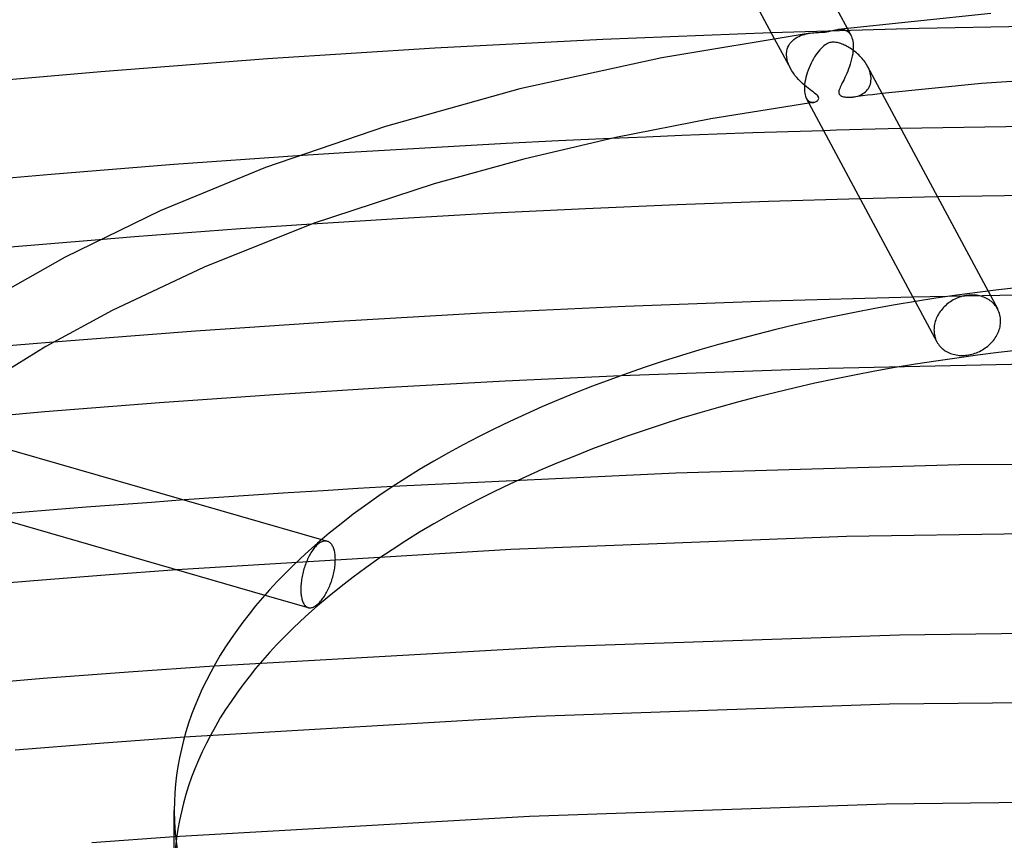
# Model space of a CAD drawing. Header units: millimetres. Extents: x -519 to 519, y -260 to 440.
# Tile 69 of 107: x -71 to -14, y 284 to 332. Entities that reach past the tile are written whole.
import ezdxf

# ---------------------------------------------------------------- set-up
doc = ezdxf.new("R2010")
doc.units = ezdxf.units.MM
doc.layers.add('HIDDEN', color=7, linetype='Continuous')
doc.layers.add('THICK', color=7, linetype='Continuous')

msp = doc.modelspace()

# ---------------------------------------------------------------- linework, layer by layer
at = {"layer": 'HIDDEN'}
for p, q in [((-18.824, 331.118), (-27.404, 330.873)), ((-23.528, 331.06), (-23.461, 331.067)), ((-23.461, 331.067), (-23.394, 331.07)), ((-23.394, 331.07), (-23.327, 331.069)), ((-23.327, 331.069), (-23.261, 331.063)), ((-23.261, 331.063), (-23.196, 331.051)), ((-23.196, 331.051), (-23.134, 331.032)), ((-23.134, 331.032), (-23.074, 331.008)), ((-23.074, 331.008), (-23.018, 330.978)), ((-23.003, 331.128), (-22.786, 330.723)), ((-10.225, 331.272), (-18.824, 331.118)), ((-27.227, 330.542), (-26.288, 328.79)), ((-26.176, 330.407), (-26.092, 330.481)), ((-26.092, 330.481), (-26.002, 330.547)), ((-26.002, 330.547), (-25.907, 330.606)), ((-25.907, 330.606), (-25.807, 330.658)), ((-25.807, 330.658), (-25.702, 330.704)), ((-25.702, 330.704), (-25.594, 330.743)), ((-25.594, 330.743), (-25.483, 330.776)), ((-25.483, 330.776), (-25.37, 330.804)), ((-25.37, 330.804), (-25.257, 330.826)), ((-25.257, 330.826), (-25.146, 330.844)), ((-23.018, 330.978), (-22.964, 330.94)), ((-22.964, 330.94), (-22.914, 330.896)), ((-22.914, 330.896), (-22.868, 330.846)), ((-22.868, 330.846), (-22.825, 330.788)), ((-22.825, 330.788), (-22.786, 330.723)), ((-22.786, 330.723), (-22.751, 330.65)), ((-22.751, 330.65), (-22.721, 330.57)), ((-22.721, 330.57), (-22.696, 330.483)), ((-22.696, 330.483), (-22.676, 330.389)), ((-26.498, 329.797), (-26.471, 329.918)), ((-26.471, 329.918), (-26.432, 330.031)), ((-26.432, 330.031), (-26.382, 330.138)), ((-26.382, 330.138), (-26.322, 330.236)), ((-26.322, 330.236), (-26.253, 330.326)), ((-26.253, 330.326), (-26.176, 330.407)), ((-22.676, 330.389), (-22.662, 330.29)), ((-22.652, 329.954), (-22.663, 329.805)), ((-22.662, 330.29), (-22.653, 330.186)), ((-22.653, 330.186), (-22.652, 330.172)), ((-22.652, 330.172), (-22.652, 330.157)), ((-22.652, 330.157), (-22.651, 330.143)), ((-22.65, 330.099), (-22.652, 329.954)), ((-22.651, 330.143), (-22.65, 330.128)), ((-22.65, 330.128), (-22.65, 330.113)), ((-22.65, 330.113), (-22.65, 330.099)), ((-26.514, 329.611), (-26.513, 329.625)), ((-26.514, 329.596), (-26.514, 329.611)), ((-26.514, 329.581), (-26.514, 329.596)), ((-26.505, 329.451), (-26.514, 329.581)), ((-26.513, 329.655), (-26.512, 329.669)), ((-26.513, 329.64), (-26.513, 329.655)), ((-26.513, 329.625), (-26.513, 329.64)), ((-26.512, 329.669), (-26.498, 329.797)), ((-26.485, 329.319), (-26.505, 329.451)), ((-26.452, 329.186), (-26.485, 329.319)), ((-22.741, 329.351), (-22.779, 329.202)), ((-22.708, 329.503), (-22.741, 329.351)), ((-22.682, 329.654), (-22.708, 329.503)), ((-22.663, 329.805), (-22.682, 329.654)), ((-26.408, 329.052), (-26.452, 329.186)), ((-26.352, 328.919), (-26.408, 329.052)), ((-26.287, 328.787), (-26.352, 328.919)), ((-26.208, 328.652), (-26.287, 328.787)), ((-22.917, 328.773), (-22.969, 328.638)), ((-22.868, 328.912), (-22.917, 328.773)), ((-22.821, 329.056), (-22.868, 328.912)), ((-22.779, 329.202), (-22.821, 329.056)), ((-21.773, 328.828), (-21.82, 328.92)), ((-21.732, 328.734), (-21.773, 328.828)), ((-21.696, 328.638), (-21.732, 328.734)), ((-26.121, 328.52), (-26.208, 328.652)), ((-26.026, 328.393), (-26.121, 328.52)), ((-25.924, 328.269), (-26.026, 328.393)), ((-25.816, 328.15), (-25.924, 328.269)), ((-25.704, 328.036), (-25.816, 328.15)), ((-23.182, 328.16), (-23.233, 328.056)), ((-23.129, 328.27), (-23.182, 328.16)), ((-23.076, 328.387), (-23.129, 328.27)), ((-23.022, 328.509), (-23.076, 328.387)), ((-22.969, 328.638), (-23.022, 328.509)), ((-21.666, 328.542), (-21.696, 328.638)), ((-21.643, 328.445), (-21.666, 328.542)), ((-21.626, 328.349), (-21.643, 328.445)), ((-21.617, 328.254), (-21.626, 328.349)), ((-21.621, 328.072), (-21.616, 328.169)), ((-21.617, 328.24), (-21.617, 328.254)), ((-21.616, 328.225), (-21.617, 328.24)), ((-21.616, 328.211), (-21.616, 328.225)), ((-21.616, 328.197), (-21.616, 328.211)), ((-21.616, 328.183), (-21.616, 328.197)), ((-21.616, 328.169), (-21.616, 328.183)), ((-25.591, 327.93), (-25.704, 328.036)), ((-25.478, 327.831), (-25.591, 327.93)), ((-25.367, 327.739), (-25.478, 327.831)), ((-25.26, 327.654), (-25.367, 327.739)), ((-25.157, 327.576), (-25.26, 327.654)), ((-25.062, 327.505), (-25.157, 327.576)), ((-23.435, 327.634), (-23.46, 327.568)), ((-23.404, 327.706), (-23.435, 327.634)), ((-23.367, 327.784), (-23.404, 327.706)), ((-23.326, 327.868), (-23.367, 327.784)), ((-23.281, 327.959), (-23.326, 327.868)), ((-23.233, 328.056), (-23.281, 327.959)), ((-21.879, 327.506), (-21.821, 327.572)), ((-21.821, 327.572), (-21.77, 327.644)), ((-21.77, 327.644), (-21.725, 327.721)), ((-21.725, 327.721), (-21.687, 327.803)), ((-21.687, 327.803), (-21.657, 327.889)), ((-21.657, 327.889), (-21.635, 327.979)), ((-21.635, 327.979), (-21.621, 328.072)), ((-25.368, 327.072), (-25.336, 327.02)), ((-25.336, 327.02), (-25.303, 326.976)), ((-24.97, 327.437), (-25.062, 327.505)), ((-24.885, 327.373), (-24.97, 327.437)), ((-24.81, 327.311), (-24.885, 327.373)), ((-24.748, 327.254), (-24.81, 327.311)), ((-24.702, 327.203), (-24.748, 327.254)), ((-24.672, 327.156), (-24.702, 327.203)), ((-24.677, 326.985), (-24.659, 327.022)), ((-24.654, 327.11), (-24.672, 327.156)), ((-24.659, 327.022), (-24.65, 327.065)), ((-24.65, 327.065), (-24.654, 327.11)), ((-23.486, 327.463), (-23.49, 327.422)), ((-23.49, 327.422), (-23.488, 327.388)), ((-23.488, 327.388), (-23.482, 327.359)), ((-23.477, 327.511), (-23.486, 327.463)), ((-23.482, 327.359), (-23.472, 327.332)), ((-23.46, 327.568), (-23.477, 327.511)), ((-23.472, 327.332), (-23.459, 327.307)), ((-23.459, 327.307), (-23.442, 327.284)), ((-23.442, 327.284), (-23.42, 327.262)), ((-23.42, 327.262), (-23.395, 327.242)), ((-23.395, 327.242), (-23.362, 327.221)), ((-23.362, 327.221), (-23.321, 327.2)), ((-23.321, 327.2), (-23.271, 327.181)), ((-23.271, 327.181), (-23.211, 327.163)), ((-23.211, 327.163), (-23.144, 327.148)), ((-23.144, 327.148), (-23.073, 327.137)), ((-23.073, 327.137), (-22.997, 327.129)), ((-22.997, 327.129), (-22.918, 327.125)), ((-22.918, 327.125), (-22.836, 327.125)), ((-22.836, 327.125), (-22.753, 327.129)), ((-22.753, 327.129), (-22.668, 327.138)), ((-22.387, 327.174), (-22.668, 327.138)), ((-22.668, 327.138), (-22.581, 327.151)), ((-22.581, 327.151), (-22.495, 327.17)), ((-22.495, 327.17), (-22.409, 327.193)), ((-22.409, 327.193), (-22.324, 327.221)), ((-22.105, 327.209), (-22.387, 327.174)), ((-22.324, 327.221), (-22.241, 327.255)), ((-22.241, 327.255), (-22.161, 327.294)), ((-22.161, 327.294), (-22.084, 327.339)), ((-21.823, 327.243), (-22.105, 327.209)), ((-22.084, 327.339), (-22.011, 327.389)), ((-22.011, 327.389), (-21.942, 327.445)), ((-21.942, 327.445), (-21.879, 327.506)), ((-21.541, 327.278), (-21.823, 327.243)), ((-21.258, 327.311), (-21.541, 327.278)), ((-20.975, 327.345), (-21.258, 327.311)), ((-25.303, 326.976), (-25.267, 326.937)), ((-25.267, 326.937), (-25.229, 326.905)), ((-25.229, 326.905), (-25.189, 326.879)), ((-25.172, 326.801), (-25.219, 326.794)), ((-25.189, 326.879), (-25.148, 326.859)), ((-25.126, 326.807), (-25.172, 326.801)), ((-25.148, 326.859), (-25.106, 326.844)), ((-25.08, 326.814), (-25.126, 326.807)), ((-25.106, 326.844), (-25.064, 326.835)), ((-25.034, 326.82), (-25.08, 326.814)), ((-25.064, 326.835), (-25.022, 326.83)), ((-24.988, 326.827), (-25.034, 326.82)), ((-25.022, 326.83), (-24.98, 326.83)), ((-24.941, 326.833), (-24.988, 326.827)), ((-24.98, 326.83), (-24.939, 326.834)), ((-24.939, 326.834), (-24.903, 326.84)), ((-24.903, 326.84), (-24.868, 326.85)), ((-24.868, 326.85), (-24.835, 326.862)), ((-24.835, 326.862), (-24.804, 326.877)), ((-24.804, 326.877), (-24.775, 326.893)), ((-24.775, 326.893), (-24.748, 326.911)), ((-24.748, 326.911), (-24.724, 326.93)), ((-24.724, 326.93), (-24.7, 326.954)), ((-24.7, 326.954), (-24.677, 326.985)), ((-20.631, 325.291), (-21.377, 325.273)), ((-19.885, 325.31), (-20.631, 325.291)), ((-36.701, 324.736), (-39.734, 324.596)), ((-23.614, 325.212), (-24.359, 325.19)), ((-22.868, 325.233), (-23.614, 325.212)), ((-22.123, 325.253), (-22.868, 325.233)), ((-21.377, 325.273), (-22.123, 325.253)), ((-45.795, 324.283), (-48.821, 324.11)), ((-42.766, 324.445), (-45.795, 324.283)), ((-39.734, 324.596), (-42.766, 324.445)), ((-51.844, 323.925), (-54.862, 323.73)), ((-48.821, 324.11), (-51.844, 323.925)), ((-20.007, 321.305), (-20.754, 321.287)), ((-19.26, 321.323), (-20.007, 321.305)), ((-18.514, 321.34), (-19.26, 321.323)), ((-17.766, 321.357), (-18.514, 321.34)), ((-21.5, 321.268), (-22.247, 321.248)), ((-20.754, 321.287), (-21.5, 321.268)), ((-56.096, 319.638), (-58.155, 319.495)), ((-54.034, 319.776), (-56.096, 319.638)), ((-64.316, 319.034), (-66.364, 318.871)), ((-62.265, 319.193), (-64.316, 319.034)), ((-60.211, 319.346), (-62.265, 319.193)), ((-58.155, 319.495), (-60.211, 319.346)), ((-13.143, 315.656), (-19.188, 315.541)), ((-16.314, 315.593), (-16.405, 315.567)), ((-16.223, 315.614), (-16.314, 315.593)), ((-16.133, 315.632), (-16.223, 315.614)), ((-16.045, 315.646), (-16.133, 315.632)), ((-15.956, 315.656), (-16.045, 315.646)), ((-15.866, 315.662), (-15.956, 315.656)), ((-15.775, 315.664), (-15.866, 315.662)), ((-15.684, 315.663), (-15.775, 315.664)), ((-15.593, 315.657), (-15.684, 315.663)), ((-15.503, 315.647), (-15.593, 315.657)), ((-15.413, 315.633), (-15.503, 315.647)), ((-15.325, 315.615), (-15.413, 315.633)), ((-15.239, 315.593), (-15.325, 315.615)), ((-15.154, 315.566), (-15.239, 315.593)), ((-14.836, 315.888), (-14.277, 314.845)), ((-19.053, 315.288), (-17.803, 312.956)), ((-17.31, 315.044), (-17.376, 314.981)), ((-17.241, 315.106), (-17.31, 315.044)), ((-17.168, 315.166), (-17.241, 315.106)), ((-17.092, 315.224), (-17.168, 315.166)), ((-17.013, 315.279), (-17.092, 315.224)), ((-16.931, 315.33), (-17.013, 315.279)), ((-16.848, 315.379), (-16.931, 315.33)), ((-16.762, 315.424), (-16.848, 315.379)), ((-16.674, 315.466), (-16.762, 315.424)), ((-16.585, 315.503), (-16.674, 315.466)), ((-16.495, 315.537), (-16.585, 315.503)), ((-16.405, 315.567), (-16.495, 315.537)), ((-15.072, 315.536), (-15.154, 315.566)), ((-14.993, 315.503), (-15.072, 315.536)), ((-14.916, 315.465), (-14.993, 315.503)), ((-14.843, 315.425), (-14.916, 315.465)), ((-14.773, 315.382), (-14.843, 315.425)), ((-14.706, 315.336), (-14.773, 315.382)), ((-14.643, 315.287), (-14.706, 315.336)), ((-14.582, 315.235), (-14.643, 315.287)), ((-14.524, 315.179), (-14.582, 315.235)), ((-14.469, 315.12), (-14.524, 315.179)), ((-14.417, 315.058), (-14.469, 315.12)), ((-14.368, 314.992), (-14.417, 315.058)), ((-17.756, 314.468), (-17.796, 314.386)), ((-17.711, 314.548), (-17.756, 314.468)), ((-17.663, 314.626), (-17.711, 314.548)), ((-17.611, 314.702), (-17.663, 314.626)), ((-17.556, 314.776), (-17.611, 314.702)), ((-17.499, 314.847), (-17.556, 314.776)), ((-17.439, 314.915), (-17.499, 314.847)), ((-17.376, 314.981), (-17.439, 314.915)), ((-14.323, 314.924), (-14.368, 314.992)), ((-14.281, 314.853), (-14.323, 314.924)), ((-14.24, 314.772), (-14.281, 314.853)), ((-14.205, 314.687), (-14.24, 314.772)), ((-14.174, 314.601), (-14.205, 314.687)), ((-14.15, 314.513), (-14.174, 314.601)), ((-14.131, 314.425), (-14.15, 314.513)), ((-17.952, 313.884), (-17.962, 313.801)), ((-17.937, 313.967), (-17.952, 313.884)), ((-17.917, 314.051), (-17.937, 313.967)), ((-17.894, 314.136), (-17.917, 314.051)), ((-17.865, 314.22), (-17.894, 314.136)), ((-17.833, 314.304), (-17.865, 314.22)), ((-17.796, 314.386), (-17.833, 314.304)), ((-14.141, 313.83), (-14.126, 313.913)), ((-14.117, 314.335), (-14.131, 314.425)), ((-14.126, 313.913), (-14.115, 313.995)), ((-14.109, 314.246), (-14.117, 314.335)), ((-14.115, 313.995), (-14.109, 314.077)), ((-14.107, 314.157), (-14.109, 314.246)), ((-14.109, 314.077), (-14.107, 314.157)), ((-17.968, 313.719), (-17.97, 313.639)), ((-17.97, 313.639), (-17.968, 313.55)), ((-17.962, 313.801), (-17.968, 313.719)), ((-17.968, 313.55), (-17.96, 313.461)), ((-17.96, 313.461), (-17.947, 313.372)), ((-17.947, 313.372), (-17.928, 313.284)), ((-14.37, 313.256), (-14.325, 313.334)), ((-14.325, 313.334), (-14.283, 313.415)), ((-14.283, 313.415), (-14.246, 313.496)), ((-14.246, 313.496), (-14.213, 313.579)), ((-14.213, 313.579), (-14.185, 313.662)), ((-14.185, 313.662), (-14.16, 313.746)), ((-14.16, 313.746), (-14.141, 313.83)), ((-70.415, 312.821), (-71.838, 312.7)), ((-69, 312.939), (-70.415, 312.821)), ((-17.928, 313.284), (-17.904, 313.197)), ((-17.904, 313.197), (-17.874, 313.111)), ((-17.874, 313.111), (-17.839, 313.028)), ((-17.839, 313.028), (-17.798, 312.948)), ((-17.798, 312.948), (-17.758, 312.878)), ((-17.758, 312.878), (-17.713, 312.811)), ((-17.713, 312.811), (-17.665, 312.747)), ((-17.665, 312.747), (-17.614, 312.686)), ((-14.846, 312.709), (-14.776, 312.769)), ((-14.776, 312.769), (-14.709, 312.831)), ((-14.709, 312.831), (-14.646, 312.895)), ((-14.646, 312.895), (-14.585, 312.962)), ((-14.585, 312.962), (-14.527, 313.032)), ((-14.527, 313.032), (-14.471, 313.104)), ((-14.471, 313.104), (-14.419, 313.179)), ((-14.419, 313.179), (-14.37, 313.256)), ((-17.614, 312.686), (-17.559, 312.629)), ((-17.559, 312.629), (-17.502, 312.574)), ((-17.502, 312.574), (-17.442, 312.524)), ((-17.442, 312.524), (-17.38, 312.476)), ((-17.38, 312.476), (-17.314, 312.432)), ((-17.314, 312.432), (-17.244, 312.39)), ((-17.244, 312.39), (-17.172, 312.351)), ((-17.172, 312.351), (-17.096, 312.315)), ((-17.096, 312.315), (-17.017, 312.283)), ((-17.017, 312.283), (-16.936, 312.254)), ((-16.936, 312.254), (-16.852, 312.229)), ((-16.852, 312.229), (-16.766, 312.208)), ((-16.766, 312.208), (-16.678, 312.19)), ((-16.678, 312.19), (-16.59, 312.177)), ((-16.59, 312.177), (-16.5, 312.168)), ((-16.5, 312.168), (-16.409, 312.163)), ((-16.409, 312.163), (-16.318, 312.162)), ((-16.318, 312.162), (-16.228, 312.165)), ((-16.228, 312.165), (-16.138, 312.171)), ((-16.138, 312.171), (-16.049, 312.181)), ((-16.049, 312.181), (-15.96, 312.195)), ((-15.96, 312.195), (-15.87, 312.212)), ((-15.87, 312.212), (-15.779, 312.234)), ((-15.779, 312.234), (-15.688, 312.259)), ((-15.688, 312.259), (-15.597, 312.288)), ((-15.597, 312.288), (-15.507, 312.321)), ((-15.507, 312.321), (-15.418, 312.358)), ((-15.418, 312.358), (-15.33, 312.399)), ((-15.33, 312.399), (-15.243, 312.443)), ((-15.243, 312.443), (-15.159, 312.49)), ((-15.159, 312.49), (-15.076, 312.541)), ((-15.076, 312.541), (-14.997, 312.594)), ((-14.997, 312.594), (-14.92, 312.65)), ((-14.92, 312.65), (-14.846, 312.709)), ((-12.062, 311.672), (-24.103, 311.414)), ((-24.103, 311.414), (-36.117, 310.985)), ((0.001, 305.968), (-16.488, 305.812)), ((-32.932, 305.343), (-49.339, 304.561)), ((-16.488, 305.812), (-32.932, 305.343)), ((-63.322, 303.646), (-65.215, 303.505)), ((-61.427, 303.784), (-63.322, 303.646)), ((-70.879, 303.055), (-72.773, 302.896)), ((-68.993, 303.209), (-70.879, 303.055)), ((-67.105, 303.359), (-68.993, 303.209)), ((-65.215, 303.505), (-67.105, 303.359)), ((-3.523, 301.961), (-23.038, 301.661)), ((-53.495, 301.338), (-53.545, 301.31)), ((-53.445, 301.361), (-53.495, 301.338)), ((-53.464, 301.485), (-53.13, 301.389)), ((-53.395, 301.38), (-53.445, 301.361)), ((-53.346, 301.393), (-53.395, 301.38)), ((-53.297, 301.401), (-53.346, 301.393)), ((-53.249, 301.405), (-53.297, 301.401)), ((-53.203, 301.403), (-53.249, 301.405)), ((-53.157, 301.396), (-53.203, 301.403)), ((-53.114, 301.384), (-53.157, 301.396)), ((-53.075, 301.368), (-53.114, 301.384)), ((-53.039, 301.35), (-53.075, 301.368)), ((-53.004, 301.327), (-53.039, 301.35)), ((-52.97, 301.301), (-53.004, 301.327)), ((-23.038, 301.661), (-42.49, 300.921)), ((-42.49, 300.921), (-61.851, 299.743)), ((-54.041, 300.787), (-54.082, 300.72)), ((-53.999, 300.851), (-54.041, 300.787)), ((-53.956, 300.911), (-53.999, 300.851)), ((-53.912, 300.968), (-53.956, 300.911)), ((-53.868, 301.022), (-53.912, 300.968)), ((-53.824, 301.073), (-53.868, 301.022)), ((-53.781, 301.12), (-53.824, 301.073)), ((-53.737, 301.163), (-53.781, 301.12)), ((-53.694, 301.202), (-53.737, 301.163)), ((-53.645, 301.242), (-53.694, 301.202)), ((-53.595, 301.278), (-53.645, 301.242)), ((-53.545, 301.31), (-53.595, 301.278)), ((-52.938, 301.271), (-52.97, 301.301)), ((-52.908, 301.238), (-52.938, 301.271)), ((-52.878, 301.2), (-52.908, 301.238)), ((-52.85, 301.158), (-52.878, 301.2)), ((-52.823, 301.112), (-52.85, 301.158)), ((-52.799, 301.063), (-52.823, 301.112)), ((-52.776, 301.01), (-52.799, 301.063)), ((-52.755, 300.953), (-52.776, 301.01)), ((-52.736, 300.893), (-52.755, 300.953)), ((-52.719, 300.83), (-52.736, 300.893)), ((-52.705, 300.765), (-52.719, 300.83)), ((-52.693, 300.696), (-52.705, 300.765)), ((-54.341, 300.197), (-54.372, 300.118)), ((-54.308, 300.276), (-54.341, 300.197)), ((-54.274, 300.354), (-54.308, 300.276)), ((-54.238, 300.431), (-54.274, 300.354)), ((-54.201, 300.506), (-54.238, 300.431)), ((-54.163, 300.58), (-54.201, 300.506)), ((-54.123, 300.651), (-54.163, 300.58)), ((-54.082, 300.72), (-54.123, 300.651)), ((-52.683, 300.626), (-52.693, 300.696)), ((-52.675, 300.553), (-52.683, 300.626)), ((-52.67, 300.479), (-52.675, 300.553)), ((-52.667, 300.404), (-52.67, 300.479)), ((-52.67, 300.173), (-52.667, 300.252)), ((-52.666, 300.328), (-52.667, 300.404)), ((-52.667, 300.252), (-52.666, 300.328)), ((-54.53, 299.613), (-54.552, 299.525)), ((-54.507, 299.701), (-54.53, 299.613)), ((-54.483, 299.788), (-54.507, 299.701)), ((-54.457, 299.873), (-54.483, 299.788)), ((-54.43, 299.956), (-54.457, 299.873)), ((-54.401, 300.038), (-54.43, 299.956)), ((-54.372, 300.118), (-54.401, 300.038)), ((-52.751, 299.578), (-52.733, 299.666)), ((-52.733, 299.666), (-52.717, 299.754)), ((-52.717, 299.754), (-52.703, 299.84)), ((-52.703, 299.84), (-52.691, 299.926)), ((-52.691, 299.926), (-52.682, 300.01)), ((-52.682, 300.01), (-52.675, 300.093)), ((-52.675, 300.093), (-52.67, 300.173)), ((-54.632, 299.084), (-54.642, 298.998)), ((-54.62, 299.171), (-54.632, 299.084)), ((-54.606, 299.259), (-54.62, 299.171)), ((-54.589, 299.348), (-54.606, 299.259)), ((-54.571, 299.436), (-54.589, 299.348)), ((-54.552, 299.525), (-54.571, 299.436)), ((-52.926, 298.974), (-52.896, 299.057)), ((-52.896, 299.057), (-52.868, 299.141)), ((-52.868, 299.141), (-52.841, 299.227)), ((-52.841, 299.227), (-52.816, 299.314)), ((-52.816, 299.314), (-52.792, 299.402)), ((-52.792, 299.402), (-52.77, 299.49)), ((-52.77, 299.49), (-52.751, 299.578)), ((-54.665, 298.672), (-54.666, 298.596)), ((-54.666, 298.596), (-54.665, 298.519)), ((-54.662, 298.75), (-54.665, 298.672)), ((-54.665, 298.519), (-54.662, 298.444)), ((-54.657, 298.831), (-54.662, 298.75)), ((-54.651, 298.914), (-54.657, 298.831)), ((-54.642, 298.998), (-54.651, 298.914)), ((-53.171, 298.429), (-53.132, 298.504)), ((-53.132, 298.504), (-53.094, 298.58)), ((-53.094, 298.58), (-53.057, 298.657)), ((-53.057, 298.657), (-53.022, 298.735)), ((-53.022, 298.735), (-52.989, 298.814)), ((-52.989, 298.814), (-52.957, 298.893)), ((-52.957, 298.893), (-52.926, 298.974)), ((-56.752, 298.271), (-54.24, 297.546)), ((-54.662, 298.444), (-54.657, 298.37)), ((-54.657, 298.37), (-54.65, 298.298)), ((-54.65, 298.298), (-54.641, 298.228)), ((-54.641, 298.228), (-54.63, 298.16)), ((-54.63, 298.16), (-54.617, 298.094)), ((-54.617, 298.094), (-54.602, 298.032)), ((-54.602, 298.032), (-54.585, 297.973)), ((-54.585, 297.973), (-54.567, 297.917)), ((-54.567, 297.917), (-54.546, 297.864)), ((-53.562, 297.866), (-53.517, 297.917)), ((-53.517, 297.917), (-53.472, 297.97)), ((-53.472, 297.97), (-53.428, 298.027)), ((-53.428, 298.027), (-53.383, 298.087)), ((-53.383, 298.087), (-53.339, 298.151)), ((-53.339, 298.151), (-53.296, 298.217)), ((-53.296, 298.217), (-53.253, 298.285)), ((-53.253, 298.285), (-53.212, 298.356)), ((-53.212, 298.356), (-53.171, 298.429)), ((-54.546, 297.864), (-54.523, 297.815)), ((-54.523, 297.815), (-54.499, 297.77)), ((-54.499, 297.77), (-54.474, 297.729)), ((-54.474, 297.729), (-54.446, 297.692)), ((-54.446, 297.692), (-54.418, 297.659)), ((-54.418, 297.659), (-54.389, 297.63)), ((-54.389, 297.63), (-54.358, 297.605)), ((-54.358, 297.605), (-54.325, 297.583)), ((-54.325, 297.583), (-54.291, 297.565)), ((-54.291, 297.565), (-54.255, 297.551)), ((-54.255, 297.551), (-54.214, 297.539)), ((-54.214, 297.539), (-54.171, 297.533)), ((-54.171, 297.533), (-54.127, 297.532)), ((-54.127, 297.532), (-54.082, 297.536)), ((-54.082, 297.536), (-54.035, 297.544)), ((-54.035, 297.544), (-53.987, 297.558)), ((-53.987, 297.558), (-53.939, 297.577)), ((-53.939, 297.577), (-53.89, 297.601)), ((-53.89, 297.601), (-53.841, 297.629)), ((-53.841, 297.629), (-53.791, 297.661)), ((-53.791, 297.661), (-53.742, 297.698)), ((-53.742, 297.698), (-53.694, 297.738)), ((-53.694, 297.738), (-53.65, 297.777)), ((-53.65, 297.777), (-53.606, 297.82)), ((-53.606, 297.82), (-53.562, 297.866)), ((-19.96, 295.954), (-39.865, 295.28)), ((0.009, 296.179), (-19.96, 295.954)), ((-39.865, 295.28), (-59.697, 294.158)), ((-20.539, 291.94), (-41.021, 291.223)), ((0.01, 292.179), (-20.539, 291.94)), ((-41.021, 291.223), (-61.417, 290.03)), ((-20.732, 286.152), (-41.406, 285.439)), ((0.01, 286.389), (-20.732, 286.152)), ((-41.406, 285.439), (-62, 284.253))]:
    msp.add_line(p, q, dxfattribs=at)
for start_param, end_param in [(-3.141581, -0.523599), (-0.523599, 0.000012)]:
    msp.add_ellipse((0, 282.151), major_axis=(-62, 0), ratio=0.5, start_param=start_param, end_param=end_param, dxfattribs=at)
at = {"layer": 'THICK'}
for p, q in [((-29.844, 343.894), (-23.003, 331.128)), ((-33.393, 342.048), (-27.227, 330.542)), ((-14.683, 331.979), (-23.529, 331.06)), ((-23.923, 330.978), (-23.849, 330.995)), ((-23.849, 330.995), (-23.779, 331.012)), ((-23.779, 331.012), (-23.714, 331.027)), ((-23.714, 331.027), (-23.652, 331.04)), ((-23.652, 331.04), (-23.59, 331.051)), ((-23.59, 331.051), (-23.528, 331.06)), ((-37.163, 330.482), (-46.903, 329.974)), ((-27.404, 330.873), (-37.163, 330.482)), ((-25.145, 330.844), (-33.744, 329.424)), ((-25.146, 330.844), (-25.039, 330.857)), ((-25.039, 330.857), (-24.935, 330.867)), ((-24.935, 330.867), (-24.834, 330.875)), ((-24.834, 330.875), (-24.737, 330.881)), ((-24.737, 330.881), (-24.634, 330.886)), ((-24.634, 330.886), (-24.522, 330.893)), ((-24.522, 330.893), (-24.406, 330.901)), ((-24.406, 330.901), (-24.29, 330.912)), ((-24.29, 330.912), (-24.183, 330.926)), ((-24.183, 330.926), (-24.088, 330.942)), ((-24.088, 330.942), (-24.001, 330.96)), ((-24.001, 330.96), (-23.923, 330.978)), ((-46.903, 329.974), (-56.606, 329.349)), ((-24.59, 329.878), (-24.665, 329.788)), ((-24.514, 329.961), (-24.59, 329.878)), ((-24.437, 330.037), (-24.514, 329.961)), ((-24.359, 330.105), (-24.437, 330.037)), ((-24.281, 330.165), (-24.359, 330.105)), ((-24.204, 330.213), (-24.281, 330.165)), ((-24.135, 330.249), (-24.204, 330.213)), ((-24.072, 330.275), (-24.135, 330.249)), ((-24.013, 330.294), (-24.072, 330.275)), ((-23.951, 330.309), (-24.013, 330.294)), ((-23.884, 330.319), (-23.951, 330.309)), ((-23.812, 330.323), (-23.884, 330.319)), ((-23.738, 330.321), (-23.812, 330.323)), ((-23.663, 330.313), (-23.738, 330.321)), ((-23.587, 330.3), (-23.663, 330.313)), ((-23.512, 330.283), (-23.587, 330.3)), ((-23.438, 330.262), (-23.512, 330.283)), ((-23.366, 330.238), (-23.438, 330.262)), ((-23.297, 330.213), (-23.366, 330.238)), ((-23.233, 330.186), (-23.297, 330.213)), ((-23.168, 330.157), (-23.233, 330.186)), ((-23.102, 330.125), (-23.168, 330.157)), ((-23.034, 330.091), (-23.102, 330.125)), ((-22.966, 330.053), (-23.034, 330.091)), ((-22.896, 330.012), (-22.966, 330.053)), ((-22.825, 329.968), (-22.896, 330.012)), ((-22.754, 329.921), (-22.825, 329.968)), ((-22.682, 329.871), (-22.754, 329.921)), ((-22.611, 329.818), (-22.682, 329.871)), ((-56.606, 329.349), (-66.251, 328.609)), ((-33.744, 329.424), (-41.969, 327.614)), ((-24.956, 329.353), (-25.025, 329.229)), ((-24.886, 329.472), (-24.956, 329.353)), ((-24.813, 329.584), (-24.886, 329.472)), ((-24.74, 329.689), (-24.813, 329.584)), ((-24.665, 329.788), (-24.74, 329.689)), ((-22.539, 329.761), (-22.611, 329.818)), ((-22.468, 329.703), (-22.539, 329.761)), ((-22.399, 329.642), (-22.468, 329.703)), ((-22.331, 329.579), (-22.399, 329.642)), ((-22.265, 329.514), (-22.331, 329.579)), ((-22.201, 329.446), (-22.265, 329.514)), ((-22.138, 329.377), (-22.201, 329.446)), ((-22.078, 329.306), (-22.138, 329.377)), ((-22.021, 329.232), (-22.078, 329.306)), ((-25.211, 328.828), (-25.265, 328.69)), ((-25.153, 328.965), (-25.211, 328.828)), ((-25.091, 329.099), (-25.153, 328.965)), ((-25.025, 329.229), (-25.091, 329.099)), ((-21.966, 329.157), (-22.021, 329.232)), ((-21.914, 329.08), (-21.966, 329.157)), ((-21.865, 329.001), (-21.914, 329.08)), ((-21.82, 328.92), (-21.865, 329.001)), ((-21.82, 328.92), (-14.836, 315.888)), ((-66.251, 328.609), (-75.851, 327.754)), ((-25.394, 328.268), (-25.424, 328.13)), ((-25.356, 328.409), (-25.394, 328.268)), ((-25.313, 328.55), (-25.356, 328.409)), ((-25.265, 328.69), (-25.313, 328.55)), ((-9.381, 328.317), (-15.218, 327.923)), ((-41.969, 327.614), (-49.764, 325.434)), ((-25.478, 327.694), (-25.479, 327.679)), ((-25.479, 327.679), (-25.479, 327.665)), ((-25.479, 327.665), (-25.479, 327.651)), ((-25.479, 327.651), (-25.478, 327.547)), ((-25.477, 327.722), (-25.478, 327.708)), ((-25.478, 327.708), (-25.478, 327.694)), ((-25.476, 327.737), (-25.477, 327.722)), ((-25.466, 327.864), (-25.476, 327.737)), ((-25.449, 327.995), (-25.466, 327.864)), ((-25.424, 328.13), (-25.449, 327.995)), ((-15.218, 327.923), (-20.975, 327.345)), ((-25.478, 327.547), (-25.471, 327.449)), ((-25.471, 327.449), (-25.459, 327.358)), ((-25.459, 327.358), (-25.443, 327.275)), ((-25.443, 327.275), (-25.421, 327.199)), ((-25.421, 327.199), (-25.396, 327.132)), ((-25.396, 327.132), (-25.368, 327.072)), ((-25.368, 327.074), (-19.053, 315.288)), ((-25.219, 326.794), (-30.898, 325.884)), ((-30.898, 325.884), (-36.415, 324.798)), ((-49.764, 325.434), (-56.715, 323.048)), ((-10.451, 325.481), (-19.885, 325.31)), ((-36.415, 324.798), (-41.739, 323.547)), ((-34.645, 324.825), (-36.701, 324.736)), ((-32.588, 324.908), (-34.645, 324.825)), ((-30.531, 324.986), (-32.588, 324.908)), ((-28.474, 325.06), (-30.531, 324.986)), ((-26.417, 325.128), (-28.474, 325.06)), ((-24.359, 325.19), (-26.417, 325.128)), ((-54.862, 323.73), (-62.018, 323.223)), ((-62.018, 323.223), (-69.146, 322.654)), ((-56.715, 323.048), (-62.811, 320.543)), ((-41.739, 323.547), (-46.931, 322.115)), ((-69.146, 322.654), (-76.374, 322.006)), ((-46.931, 322.115), (-53.949, 319.807)), ((-8.255, 321.506), (-17.766, 321.357)), ((-32.861, 320.894), (-38.166, 320.666)), ((-27.555, 321.088), (-32.861, 320.894)), ((-22.247, 321.248), (-27.555, 321.088)), ((-62.811, 320.543), (-68.329, 317.867)), ((-43.464, 320.403), (-48.755, 320.106)), ((-38.166, 320.666), (-43.464, 320.403)), ((-53.949, 319.807), (-60.275, 317.288)), ((-48.755, 320.106), (-54.034, 319.776)), ((-66.364, 318.871), (-72.21, 318.374)), ((-68.329, 317.867), (-73.242, 315.072)), ((-60.275, 317.288), (-65.603, 314.775)), ((-27.529, 315.312), (-35.86, 315)), ((-19.188, 315.541), (-27.529, 315.312)), ((-65.603, 314.775), (-69.441, 312.685)), ((-44.184, 314.606), (-52.489, 314.131)), ((-35.86, 315), (-44.184, 314.606)), ((-52.489, 314.131), (-60.765, 313.575)), ((-60.765, 313.575), (-69, 312.939)), ((-69.441, 312.685), (-72.963, 310.508)), ((-42.828, 310.671), (-49.527, 310.303)), ((-36.117, 310.985), (-42.828, 310.671)), ((-56.208, 309.882), (-62.866, 309.409)), ((-49.527, 310.303), (-56.208, 309.882)), ((-62.866, 309.409), (-69.495, 308.884)), ((-78.9, 308.828), (-53.464, 301.485)), ((-69.495, 308.884), (-76.105, 308.307)), ((-80.111, 305.014), (-56.752, 298.271)), ((-55.391, 304.193), (-57.405, 304.062)), ((-53.375, 304.321), (-55.391, 304.193)), ((-51.358, 304.443), (-53.375, 304.321)), ((-49.339, 304.561), (-51.358, 304.443)), ((-59.417, 303.925), (-61.427, 303.784)), ((-57.405, 304.062), (-59.417, 303.925)), ((-61.851, 299.743), (-65.999, 299.433)), ((-70.135, 299.103), (-74.263, 298.753)), ((-65.999, 299.433), (-70.135, 299.103)), ((-59.697, 294.158), (-64.658, 293.807)), ((-69.604, 293.428), (-74.548, 293.02)), ((-64.658, 293.807), (-69.604, 293.428)), ((-61.417, 290.03), (-66.332, 289.671)), ((-66.332, 289.671), (-71.231, 289.284)), ((-62, 282.151), (-62, 285.788)), ((-62, 284.253), (-66.779, 283.91))]:
    msp.add_line(p, q, dxfattribs=at)
for start_param, end_param in [(0.000012, 2.617994), (2.617994, 3.141604), (-3.141581, -0.523599)]:
    msp.add_ellipse((0, 285.788), major_axis=(62, 0), ratio=0.5, start_param=start_param, end_param=end_param, dxfattribs=at)

doc.saveas('drawing.dxf')
